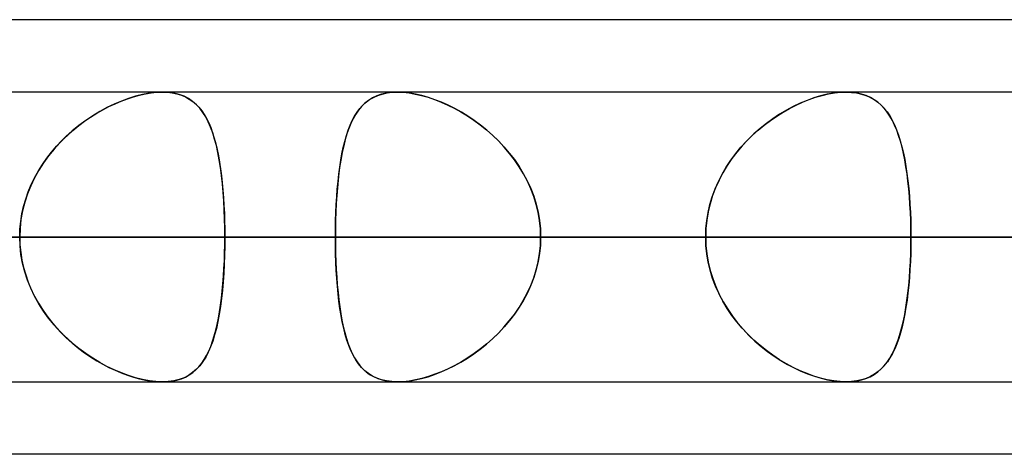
# Model space of a CAD drawing. Header units: millimetres. Extents: x -215 to 215, y -97 to 81.
# Tile 14 of 85: x -89.92 to -84.74, y -44 to -41.71. Entities that reach past the tile are written whole.
import ezdxf

# ---------------------------------------------------------------- set-up
doc = ezdxf.new("R2010")
doc.units = ezdxf.units.MM
doc.layers.add('MAIN-1', color=7, linetype='Continuous')
doc.layers.add('MAIN-2', color=7, linetype='Continuous')

msp = doc.modelspace()

# ---------------------------------------------------------------- linework, layer by layer
at = {"layer": 'MAIN-1'}
for p, q in [((-55.3107, -41.7125), (-104.767, -41.7125)), ((104.6521, -42.0938), (-104.6521, -42.0938)), ((-105.1835, -42.8563), (105.1835, -42.8563)), ((-104.7621, -43.6188), (104.7621, -43.6188)), ((-85.5741, -43.6188), (-85.5742, -43.6188)), ((-85.5739, -43.6188), (-85.5741, -43.6188)), ((-85.5738, -43.6188), (-85.5739, -43.6188)), ((-85.5736, -43.6188), (-85.5738, -43.6188)), ((-85.5735, -43.6188), (-85.5736, -43.6188)), ((-85.5733, -43.6187), (-85.5735, -43.6188)), ((-54.9413, -44), (-105.4075, -44))]:
    msp.add_line(p, q, dxfattribs=at)
at = {"layer": 'MAIN-2'}
for p, q in [((-89.3846, -42.1406), (-89.4226, -42.1568)), ((-89.4176, -42.1546), (-89.3851, -42.1407)), ((-89.3851, -42.1407), (-89.3527, -42.1286)), ((-89.3469, -42.1266), (-89.3846, -42.1406)), ((-89.3527, -42.1286), (-89.3205, -42.1181)), ((-89.3095, -42.1149), (-89.3469, -42.1266)), ((-89.3205, -42.1181), (-89.2887, -42.1094)), ((-89.2728, -42.1057), (-89.3095, -42.1149)), ((-89.2887, -42.1094), (-89.2574, -42.1026)), ((-89.2369, -42.0991), (-89.2728, -42.1057)), ((-89.2574, -42.1026), (-89.2271, -42.0976)), ((-89.2025, -42.095), (-89.2369, -42.0991)), ((-89.2271, -42.0976), (-89.1979, -42.0947)), ((-89.1698, -42.0937), (-89.2025, -42.095)), ((-89.1979, -42.0947), (-89.1698, -42.0937)), ((-89.1698, -42.0937), (-89.1427, -42.0948)), ((-89.1383, -42.0951), (-89.1698, -42.0937)), ((-89.1427, -42.0948), (-89.1168, -42.0978)), ((-89.1085, -42.0993), (-89.1383, -42.0951)), ((-89.1168, -42.0978), (-89.0922, -42.103)), ((-89.0806, -42.1063), (-89.1085, -42.0993)), ((-89.0922, -42.103), (-89.0691, -42.1102)), ((-89.0548, -42.1159), (-89.0806, -42.1063)), ((-89.0691, -42.1102), (-89.0477, -42.1192)), ((-89.0312, -42.1281), (-89.0548, -42.1159)), ((-89.0477, -42.1192), (-89.0278, -42.1302)), ((-89.0096, -42.1428), (-89.0312, -42.1281)), ((-89.0278, -42.1302), (-89.0094, -42.143)), ((-88.99, -42.1598), (-89.0096, -42.1428)), ((-89.0094, -42.143), (-88.9924, -42.1575)), ((-88.0849, -42.1373), (-88.104, -42.1525)), ((-88.0975, -42.147), (-88.0788, -42.1332)), ((-88.064, -42.1242), (-88.0849, -42.1373)), ((-88.0788, -42.1332), (-88.0586, -42.1213)), ((-88.0413, -42.1134), (-88.064, -42.1242)), ((-88.0586, -42.1213), (-88.0366, -42.1115)), ((-88.0167, -42.1048), (-88.0413, -42.1134)), ((-88.0366, -42.1115), (-88.0129, -42.1038)), ((-87.9902, -42.0987), (-88.0167, -42.1048)), ((-88.0129, -42.1038), (-87.9874, -42.0982)), ((-87.9619, -42.095), (-87.9902, -42.0987)), ((-87.9874, -42.0982), (-87.9605, -42.0948)), ((-87.9322, -42.0937), (-87.9619, -42.095)), ((-87.9605, -42.0948), (-87.9323, -42.0938)), ((-87.9323, -42.0938), (-87.9025, -42.0948)), ((-87.9021, -42.0948), (-87.9322, -42.0937)), ((-87.9025, -42.0948), (-87.8715, -42.0981)), ((-87.8707, -42.0982), (-87.9021, -42.0948)), ((-87.8715, -42.0981), (-87.839, -42.1037)), ((-87.838, -42.1039), (-87.8707, -42.0982)), ((-87.839, -42.1037), (-87.8057, -42.1113)), ((-87.8042, -42.1117), (-87.838, -42.1039)), ((-87.8057, -42.1113), (-87.7718, -42.1211)), ((-87.7699, -42.1217), (-87.8042, -42.1117)), ((-87.7718, -42.1211), (-87.7375, -42.1328)), ((-87.7353, -42.1336), (-87.7699, -42.1217)), ((-87.7375, -42.1328), (-87.7029, -42.1464)), ((-87.7004, -42.1474), (-87.7353, -42.1336)), ((-85.7791, -42.1373), (-85.8154, -42.1525)), ((-85.8022, -42.1467), (-85.7679, -42.133)), ((-85.7431, -42.1242), (-85.7791, -42.1373)), ((-85.7679, -42.133), (-85.7338, -42.1212)), ((-85.7075, -42.1134), (-85.7431, -42.1242)), ((-85.7338, -42.1212), (-85.7, -42.1114)), ((-85.6725, -42.1048), (-85.7075, -42.1134)), ((-85.7, -42.1114), (-85.6668, -42.1036)), ((-85.6383, -42.0987), (-85.6725, -42.1048)), ((-85.6668, -42.1036), (-85.6344, -42.0981)), ((-85.6055, -42.095), (-85.6383, -42.0987)), ((-85.6344, -42.0981), (-85.6034, -42.0948)), ((-85.5742, -42.0937), (-85.6055, -42.095)), ((-85.6034, -42.0948), (-85.5737, -42.0938)), ((-85.5455, -42.0948), (-85.5742, -42.0937)), ((-85.5737, -42.0938), (-85.5454, -42.0949)), ((-85.5183, -42.0983), (-85.5455, -42.0948)), ((-85.5454, -42.0949), (-85.5185, -42.0982)), ((-85.5185, -42.0982), (-85.493, -42.1038)), ((-85.4925, -42.1039), (-85.5183, -42.0983)), ((-85.493, -42.1038), (-85.4691, -42.1115)), ((-85.4684, -42.1117), (-85.4925, -42.1039)), ((-85.4691, -42.1115), (-85.4469, -42.1212)), ((-85.446, -42.1217), (-85.4684, -42.1117)), ((-85.4469, -42.1212), (-85.4262, -42.1329)), ((-85.4252, -42.1336), (-85.446, -42.1217)), ((-85.4262, -42.1329), (-85.4072, -42.1466)), ((-85.406, -42.1474), (-85.4252, -42.1336)), ((-89.4981, -42.1958), (-89.5353, -42.2184)), ((-89.5143, -42.2053), (-89.4823, -42.1869)), ((-89.4604, -42.1752), (-89.4981, -42.1958)), ((-89.4823, -42.1869), (-89.4501, -42.17)), ((-89.4226, -42.1568), (-89.4604, -42.1752)), ((-89.4501, -42.17), (-89.4176, -42.1546)), ((-88.9924, -42.1575), (-88.9767, -42.1737)), ((-88.9721, -42.179), (-88.99, -42.1598)), ((-88.9767, -42.1737), (-88.9621, -42.1917)), ((-88.9559, -42.2004), (-88.9721, -42.179)), ((-88.9621, -42.1917), (-88.9486, -42.2114)), ((-88.1376, -42.1892), (-88.1522, -42.2104)), ((-88.1448, -42.1993), (-88.1304, -42.18)), ((-88.1216, -42.1698), (-88.1376, -42.1892)), ((-88.1304, -42.18), (-88.1147, -42.1626)), ((-88.104, -42.1525), (-88.1216, -42.1698)), ((-88.1147, -42.1626), (-88.0975, -42.147)), ((-87.7029, -42.1464), (-87.6684, -42.1618)), ((-87.6655, -42.1631), (-87.7004, -42.1474)), ((-87.6684, -42.1618), (-87.6338, -42.179)), ((-87.6308, -42.1806), (-87.6655, -42.1631)), ((-87.6338, -42.179), (-87.5994, -42.198)), ((-87.5964, -42.1997), (-87.6308, -42.1806)), ((-85.8877, -42.1892), (-85.9233, -42.2105)), ((-85.9046, -42.199), (-85.8707, -42.1798)), ((-85.8516, -42.1698), (-85.8877, -42.1892)), ((-85.8707, -42.1798), (-85.8365, -42.1624)), ((-85.8154, -42.1525), (-85.8516, -42.1698)), ((-85.8365, -42.1624), (-85.8022, -42.1467)), ((-85.4072, -42.1466), (-85.3895, -42.162)), ((-85.3883, -42.1631), (-85.406, -42.1474)), ((-85.3895, -42.162), (-85.3732, -42.1792)), ((-85.372, -42.1806), (-85.3883, -42.1631)), ((-85.3732, -42.1792), (-85.3581, -42.1982)), ((-85.357, -42.1997), (-85.372, -42.1806)), ((-89.6085, -42.2703), (-89.5776, -42.247)), ((-89.5719, -42.243), (-89.6077, -42.2696)), ((-89.5776, -42.247), (-89.5461, -42.2254)), ((-89.5353, -42.2184), (-89.5719, -42.243)), ((-89.5461, -42.2254), (-89.5143, -42.2053)), ((-88.9411, -42.2241), (-88.9559, -42.2004)), ((-88.9486, -42.2114), (-88.9362, -42.2329)), ((-88.9275, -42.25), (-88.9411, -42.2241)), ((-88.9362, -42.2329), (-88.9247, -42.256)), ((-88.1817, -42.268), (-88.1704, -42.2433)), ((-88.1655, -42.2336), (-88.1776, -42.2586)), ((-88.1704, -42.2433), (-88.1582, -42.2204)), ((-88.1522, -42.2104), (-88.1655, -42.2336)), ((-88.1582, -42.2204), (-88.1448, -42.1993)), ((-87.5994, -42.198), (-87.565, -42.2189)), ((-87.5623, -42.2206), (-87.5964, -42.1997)), ((-87.565, -42.2189), (-87.5311, -42.2416)), ((-87.5286, -42.2434), (-87.5623, -42.2206)), ((-87.5311, -42.2416), (-87.4976, -42.2661)), ((-87.4953, -42.2679), (-87.5286, -42.2434)), ((-86.0046, -42.2678), (-85.9718, -42.243)), ((-85.9584, -42.2336), (-85.9928, -42.2586)), ((-85.9718, -42.243), (-85.9384, -42.2201)), ((-85.9233, -42.2105), (-85.9584, -42.2336)), ((-85.9384, -42.2201), (-85.9046, -42.199)), ((-85.3581, -42.1982), (-85.344, -42.2191)), ((-85.3431, -42.2206), (-85.357, -42.1997)), ((-85.344, -42.2191), (-85.331, -42.2418)), ((-85.3302, -42.2434), (-85.3431, -42.2206)), ((-85.331, -42.2418), (-85.319, -42.2663)), ((-85.3183, -42.2679), (-85.3302, -42.2434)), ((-89.6423, -42.298), (-89.6758, -42.3282)), ((-89.6685, -42.3213), (-89.6389, -42.295)), ((-89.6077, -42.2696), (-89.6423, -42.298)), ((-89.6389, -42.295), (-89.6085, -42.2703)), ((-88.9152, -42.2781), (-88.9275, -42.25)), ((-88.9247, -42.256), (-88.9142, -42.2808)), ((-88.9041, -42.3084), (-88.9152, -42.2781)), ((-88.9142, -42.2808), (-88.9045, -42.3073)), ((-88.2013, -42.3228), (-88.1919, -42.2945)), ((-88.1886, -42.2854), (-88.1985, -42.3138)), ((-88.1919, -42.2945), (-88.1817, -42.268)), ((-88.1776, -42.2586), (-88.1886, -42.2854)), ((-87.4976, -42.2661), (-87.4648, -42.2924)), ((-87.4628, -42.2941), (-87.4953, -42.2679)), ((-87.4648, -42.2924), (-87.4329, -42.3204)), ((-87.4311, -42.3221), (-87.4628, -42.2941)), ((-86.0678, -42.3226), (-86.0367, -42.2943)), ((-86.0262, -42.2854), (-86.0586, -42.3139)), ((-86.0367, -42.2943), (-86.0046, -42.2678)), ((-85.9928, -42.2586), (-86.0262, -42.2854)), ((-85.319, -42.2663), (-85.308, -42.2926)), ((-85.3074, -42.2941), (-85.3183, -42.2679)), ((-85.308, -42.2926), (-85.2978, -42.3206)), ((-85.2973, -42.3221), (-85.3074, -42.2941)), ((-89.7247, -42.3783), (-89.6971, -42.3491)), ((-89.6758, -42.3282), (-89.7078, -42.3601)), ((-89.6971, -42.3491), (-89.6685, -42.3213)), ((-88.9045, -42.3073), (-88.8956, -42.3354)), ((-88.894, -42.3409), (-88.9041, -42.3084)), ((-88.8956, -42.3354), (-88.8875, -42.3651)), ((-88.885, -42.3755), (-88.894, -42.3409)), ((-88.2074, -42.3439), (-88.2155, -42.3757)), ((-88.2098, -42.3528), (-88.2013, -42.3228)), ((-88.1985, -42.3138), (-88.2074, -42.3439)), ((-87.4329, -42.3204), (-87.402, -42.3502)), ((-87.4004, -42.3519), (-87.4311, -42.3221)), ((-87.402, -42.3502), (-87.3725, -42.3816)), ((-86.0896, -42.344), (-86.1193, -42.3757)), ((-86.098, -42.3526), (-86.0678, -42.3226)), ((-86.0586, -42.3139), (-86.0896, -42.344)), ((-85.2978, -42.3206), (-85.2884, -42.3504)), ((-85.288, -42.3518), (-85.2973, -42.3221)), ((-85.2884, -42.3504), (-85.2799, -42.3818)), ((-89.7383, -42.3939), (-89.7671, -42.4293)), ((-89.751, -42.409), (-89.7247, -42.3783)), ((-89.7078, -42.3601), (-89.7383, -42.3939)), ((-88.8875, -42.3651), (-88.8802, -42.3962)), ((-88.8769, -42.4121), (-88.885, -42.3755)), ((-88.8802, -42.3962), (-88.8736, -42.4287)), ((-88.2245, -42.4177), (-88.2176, -42.3845)), ((-88.2155, -42.3757), (-88.2228, -42.409)), ((-88.2176, -42.3845), (-88.2098, -42.3528)), ((-87.371, -42.3833), (-87.4004, -42.3519)), ((-87.3725, -42.3816), (-87.3444, -42.4145)), ((-87.343, -42.4163), (-87.371, -42.3833)), ((-86.1541, -42.4175), (-86.1268, -42.3843)), ((-86.1193, -42.3757), (-86.1475, -42.4091)), ((-86.1268, -42.3843), (-86.098, -42.3526)), ((-85.2795, -42.3832), (-85.288, -42.3518)), ((-85.2799, -42.3818), (-85.2721, -42.4147)), ((-85.2718, -42.4162), (-85.2795, -42.3832)), ((-89.7992, -42.4741), (-89.7759, -42.4409)), ((-89.7671, -42.4293), (-89.7939, -42.4663)), ((-89.7759, -42.4409), (-89.751, -42.409)), ((-88.8697, -42.4506), (-88.8769, -42.4121)), ((-88.8736, -42.4287), (-88.8677, -42.4626)), ((-88.8634, -42.4907), (-88.8697, -42.4506)), ((-88.2363, -42.4883), (-88.2307, -42.4523)), ((-88.2293, -42.4438), (-88.2351, -42.4801)), ((-88.2307, -42.4523), (-88.2245, -42.4177)), ((-88.2228, -42.409), (-88.2293, -42.4438)), ((-87.3444, -42.4145), (-87.318, -42.449)), ((-87.3167, -42.4508), (-87.343, -42.4163)), ((-87.318, -42.449), (-87.2934, -42.4848)), ((-87.2922, -42.4867), (-87.3167, -42.4508)), ((-86.2035, -42.4881), (-86.1797, -42.4521)), ((-86.1739, -42.4439), (-86.1985, -42.4802)), ((-86.1797, -42.4521), (-86.1541, -42.4175)), ((-86.1475, -42.4091), (-86.1739, -42.4439)), ((-85.2721, -42.4147), (-85.2652, -42.4491)), ((-85.2649, -42.4507), (-85.2718, -42.4162)), ((-85.2652, -42.4491), (-85.2589, -42.4849)), ((-85.2587, -42.4866), (-85.2649, -42.4507)), ((-89.8186, -42.5049), (-89.8411, -42.5451)), ((-89.8207, -42.5085), (-89.7992, -42.4741)), ((-89.7939, -42.4663), (-89.8186, -42.5049)), ((-88.8677, -42.4626), (-88.8624, -42.4977)), ((-88.8579, -42.5325), (-88.8634, -42.4907)), ((-88.8624, -42.4977), (-88.8577, -42.5341)), ((-88.2411, -42.5255), (-88.2363, -42.4883)), ((-88.2351, -42.4801), (-88.2402, -42.5178)), ((-87.2934, -42.4848), (-87.2708, -42.5221)), ((-87.2698, -42.5239), (-87.2922, -42.4867)), ((-86.2252, -42.5254), (-86.2035, -42.4881)), ((-86.1985, -42.4802), (-86.2211, -42.5179)), ((-85.2589, -42.4849), (-85.2534, -42.5222)), ((-85.2532, -42.5238), (-85.2587, -42.4866)), ((-89.8411, -42.5451), (-89.8611, -42.5866)), ((-89.8583, -42.5805), (-89.8405, -42.544)), ((-89.8405, -42.544), (-89.8207, -42.5085)), ((-88.8532, -42.5757), (-88.8579, -42.5325)), ((-88.8577, -42.5341), (-88.8537, -42.5717)), ((-88.2446, -42.5569), (-88.2484, -42.5972)), ((-88.2453, -42.564), (-88.2411, -42.5255)), ((-88.2402, -42.5178), (-88.2446, -42.5569)), ((-87.2708, -42.5221), (-87.2503, -42.5607)), ((-87.2495, -42.5624), (-87.2698, -42.5239)), ((-86.2415, -42.557), (-86.2596, -42.5973)), ((-86.2449, -42.5639), (-86.2252, -42.5254)), ((-86.2211, -42.5179), (-86.2415, -42.557)), ((-85.2534, -42.5222), (-85.2485, -42.5608)), ((-85.2483, -42.5623), (-85.2532, -42.5238)), ((-89.8611, -42.5866), (-89.8783, -42.6294)), ((-89.8741, -42.6182), (-89.8583, -42.5805)), ((-88.8537, -42.5717), (-88.8501, -42.6103)), ((-88.8493, -42.6204), (-88.8532, -42.5757)), ((-88.8501, -42.6103), (-88.8472, -42.6498)), ((-88.2519, -42.6443), (-88.2489, -42.6037)), ((-88.2484, -42.5972), (-88.2515, -42.6385)), ((-88.2489, -42.6037), (-88.2453, -42.564)), ((-87.2503, -42.5607), (-87.2321, -42.6006)), ((-87.2315, -42.6021), (-87.2495, -42.5624)), ((-87.2321, -42.6006), (-87.2164, -42.6415)), ((-87.2159, -42.6429), (-87.2315, -42.6021)), ((-86.2772, -42.6443), (-86.2622, -42.6036)), ((-86.2596, -42.5973), (-86.2752, -42.6386)), ((-86.2622, -42.6036), (-86.2449, -42.5639)), ((-85.2485, -42.5608), (-85.2443, -42.6006)), ((-85.2442, -42.602), (-85.2483, -42.5623)), ((-85.2443, -42.6006), (-85.2408, -42.6415)), ((-85.2407, -42.6429), (-85.2442, -42.602)), ((-89.8988, -42.6956), (-89.8876, -42.6566)), ((-89.8783, -42.6294), (-89.8927, -42.6733)), ((-89.8876, -42.6566), (-89.8741, -42.6182)), ((-88.8461, -42.6663), (-88.8493, -42.6204)), ((-88.8472, -42.6498), (-88.8448, -42.69)), ((-88.2544, -42.6857), (-88.2519, -42.6443)), ((-88.2515, -42.6385), (-88.2541, -42.6808)), ((-87.2164, -42.6415), (-87.2034, -42.6832)), ((-87.203, -42.6845), (-87.2159, -42.6429)), ((-86.2895, -42.6856), (-86.2772, -42.6443)), ((-86.2752, -42.6386), (-86.2883, -42.6809)), ((-85.2408, -42.6415), (-85.2379, -42.6832)), ((-85.2378, -42.6845), (-85.2407, -42.6429)), ((-89.9076, -42.7351), (-89.8988, -42.6956)), ((-89.8927, -42.6733), (-89.9042, -42.7183)), ((-88.8437, -42.7129), (-88.8461, -42.6663)), ((-88.8448, -42.69), (-88.8429, -42.7308)), ((-88.8419, -42.7602), (-88.8437, -42.7129)), ((-88.2563, -42.7276), (-88.2544, -42.6857)), ((-88.2541, -42.6808), (-88.2561, -42.724)), ((-87.2034, -42.6832), (-87.1931, -42.7256)), ((-87.1929, -42.7268), (-87.203, -42.6845)), ((-86.2992, -42.7276), (-86.2895, -42.6856)), ((-86.2883, -42.6809), (-86.2985, -42.7241)), ((-85.2379, -42.6832), (-85.2356, -42.7256)), ((-85.2356, -42.7267), (-85.2378, -42.6845)), ((-89.9124, -42.7639), (-89.9174, -42.8099)), ((-89.9139, -42.7751), (-89.9076, -42.7351)), ((-89.9042, -42.7183), (-89.9124, -42.7639)), ((-88.8429, -42.7308), (-88.8416, -42.7721)), ((-88.8409, -42.808), (-88.8419, -42.7602)), ((-88.2561, -42.724), (-88.2576, -42.7678)), ((-88.2576, -42.7701), (-88.2563, -42.7276)), ((-87.1931, -42.7256), (-87.1857, -42.7686)), ((-87.1856, -42.7695), (-87.1929, -42.7268)), ((-86.3062, -42.7701), (-86.2992, -42.7276)), ((-86.2985, -42.7241), (-86.3059, -42.7678)), ((-85.2356, -42.7256), (-85.234, -42.7686)), ((-85.234, -42.7695), (-85.2356, -42.7267)), ((-89.9174, -42.8099), (-89.9191, -42.8563)), ((-89.9191, -42.8563), (-89.9178, -42.8155)), ((-89.9178, -42.8155), (-89.9139, -42.7751)), ((-88.8416, -42.7721), (-88.8408, -42.814)), ((-88.8406, -42.8563), (-88.8409, -42.808)), ((-88.8408, -42.814), (-88.8406, -42.8563)), ((-88.2584, -42.8119), (-88.2587, -42.8563)), ((-88.2587, -42.8563), (-88.2584, -42.813)), ((-88.2576, -42.7678), (-88.2584, -42.8119)), ((-88.2584, -42.813), (-88.2576, -42.7701)), ((-87.1857, -42.7686), (-87.1812, -42.8122)), ((-87.1812, -42.8127), (-87.1856, -42.7695)), ((-87.1812, -42.8122), (-87.1797, -42.8563)), ((-87.1797, -42.8563), (-87.1812, -42.8127)), ((-86.3104, -42.8119), (-86.3119, -42.8563)), ((-86.3119, -42.8563), (-86.3105, -42.813)), ((-86.3105, -42.813), (-86.3062, -42.7701)), ((-86.3059, -42.7678), (-86.3104, -42.8119)), ((-85.234, -42.7686), (-85.2331, -42.8122)), ((-85.233, -42.8127), (-85.234, -42.7695)), ((-85.2331, -42.8122), (-85.2327, -42.8563)), ((-85.2327, -42.8563), (-85.233, -42.8127)), ((-117.5775, -42.8563), (-86.3119, -42.8563)), ((-86.3119, -42.8563), (-117.5775, -42.8563)), ((-85.2327, -42.8563), (-116.0525, -42.8563)), ((-116.0525, -42.8563), (-85.2327, -42.8563)), ((-105.6825, -42.8563), (-77.8938, -42.8563)), ((-77.8938, -42.8563), (-105.6825, -42.8563)), ((105.1835, -42.8563), (-105.1835, -42.8563)), ((-76.8144, -42.8563), (-104.1575, -42.8563)), ((-104.1575, -42.8563), (-76.8144, -42.8563)), ((104.0108, -42.8563), (-104.0108, -42.8563)), ((-104.0108, -42.8563), (104.0108, -42.8563)), ((-96.6745, -42.8563), (96.6745, -42.8563)), ((96.6745, -42.8563), (-96.6745, -42.8563)), ((95.5956, -42.8563), (-95.5956, -42.8563)), ((-95.5956, -42.8563), (95.5956, -42.8563)), ((-95.5956, -42.8563), (-88.2587, -42.8563)), ((-88.2587, -42.8563), (-95.5956, -42.8563)), ((-93.7875, -42.8563), (-69.4738, -42.8563)), ((-69.4738, -42.8563), (-93.7875, -42.8563)), ((-86.3119, -42.8563), (-93.6497, -42.8563)), ((-93.6497, -42.8563), (-86.3119, -42.8563)), ((-68.3942, -42.8563), (-92.2625, -42.8563)), ((-92.2625, -42.8563), (-68.3942, -42.8563)), ((-88.8406, -42.8563), (-92.0756, -42.8563)), ((-92.0756, -42.8563), (-88.8406, -42.8563)), ((-92.0756, -42.8563), (-84.7416, -42.8563)), ((-84.7416, -42.8563), (-92.0756, -42.8563)), ((-89.9191, -42.8563), (-89.9178, -42.897)), ((-89.9174, -42.9026), (-89.9191, -42.8563)), ((-88.8406, -42.8563), (-88.8409, -42.9045)), ((-88.8408, -42.8985), (-88.8406, -42.8563)), ((-81.5066, -42.8563), (-88.8406, -42.8563)), ((-88.8406, -42.8563), (-81.5066, -42.8563)), ((-88.2587, -42.8563), (88.2587, -42.8563)), ((-88.2584, -42.9006), (-88.2587, -42.8563)), ((-88.2587, -42.8563), (-88.2584, -42.8995)), ((88.2587, -42.8563), (-88.2587, -42.8563)), ((-87.1797, -42.8563), (-87.1812, -42.8998)), ((-87.1812, -42.9003), (-87.1797, -42.8563)), ((87.1797, -42.8563), (-87.1797, -42.8563)), ((-87.1797, -42.8563), (87.1797, -42.8563)), ((-87.1797, -42.8563), (-79.8419, -42.8563)), ((-79.8419, -42.8563), (-87.1797, -42.8563)), ((-86.3119, -42.8563), (-86.3104, -42.901)), ((-86.3104, -42.9006), (-86.3119, -42.8563)), ((-85.2331, -42.9003), (-85.2327, -42.8563)), ((-85.2327, -42.8563), (-85.233, -42.8998)), ((-77.8938, -42.8563), (-85.2327, -42.8563)), ((-85.2327, -42.8563), (-77.8938, -42.8563)), ((-89.9178, -42.897), (-89.9139, -42.9374)), ((-89.9124, -42.9486), (-89.9174, -42.9026)), ((-88.8409, -42.9045), (-88.8419, -42.9523)), ((-88.8416, -42.9404), (-88.8408, -42.8985)), ((-88.2584, -42.8995), (-88.2576, -42.9424)), ((-88.2576, -42.9447), (-88.2584, -42.9006)), ((-87.1857, -42.9439), (-87.1812, -42.9003)), ((-87.1812, -42.8998), (-87.1856, -42.943)), ((-86.3059, -42.9447), (-86.3104, -42.9006)), ((-86.3104, -42.901), (-86.3058, -42.9454)), ((-85.233, -42.8998), (-85.234, -42.9429)), ((-85.234, -42.9439), (-85.2331, -42.9003)), ((-89.9139, -42.9374), (-89.9076, -42.9774)), ((-89.9042, -42.9942), (-89.9124, -42.9486)), ((-88.8419, -42.9523), (-88.8437, -42.9996)), ((-88.8429, -42.9817), (-88.8416, -42.9404)), ((-88.2576, -42.9424), (-88.2563, -42.9849)), ((-88.2561, -42.9885), (-88.2576, -42.9447)), ((-87.1931, -42.9869), (-87.1857, -42.9439)), ((-87.1856, -42.943), (-87.1929, -42.9857)), ((-86.2985, -42.9884), (-86.3059, -42.9447)), ((-86.3058, -42.9454), (-86.2983, -42.9893)), ((-85.234, -42.9429), (-85.2356, -42.9857)), ((-85.2356, -42.987), (-85.234, -42.9439)), ((-89.9076, -42.9774), (-89.8988, -43.0169)), ((-89.8927, -43.0392), (-89.9042, -42.9942)), ((-89.8988, -43.0169), (-89.8876, -43.0559)), ((-88.8472, -43.0627), (-88.8448, -43.0225)), ((-88.8437, -42.9996), (-88.8461, -43.0462)), ((-88.8448, -43.0225), (-88.8429, -42.9817)), ((-88.2563, -42.9849), (-88.2544, -43.0268)), ((-88.2541, -43.0317), (-88.2561, -42.9885)), ((-87.2034, -43.0293), (-87.1931, -42.9869)), ((-87.1929, -42.9857), (-87.203, -43.028)), ((-86.2883, -43.0316), (-86.2985, -42.9884)), ((-86.2983, -42.9893), (-86.2879, -43.0327)), ((-85.2379, -43.0294), (-85.2356, -42.987)), ((-85.2356, -42.9857), (-85.2378, -43.0279)), ((-89.8783, -43.0831), (-89.8927, -43.0392)), ((-89.8876, -43.0559), (-89.8741, -43.0943)), ((-88.8501, -43.1022), (-88.8472, -43.0627)), ((-88.8461, -43.0462), (-88.8493, -43.0921)), ((-88.2544, -43.0268), (-88.2519, -43.0681)), ((-88.2515, -43.074), (-88.2541, -43.0317)), ((-88.2519, -43.0681), (-88.2489, -43.1088)), ((-88.2484, -43.1153), (-88.2515, -43.074)), ((-87.2321, -43.1119), (-87.2164, -43.071)), ((-87.2159, -43.0696), (-87.2315, -43.1104)), ((-87.2164, -43.071), (-87.2034, -43.0293)), ((-87.203, -43.028), (-87.2159, -43.0696)), ((-86.2752, -43.0739), (-86.2883, -43.0316)), ((-86.2879, -43.0327), (-86.2747, -43.0754)), ((-86.2596, -43.1152), (-86.2752, -43.0739)), ((-86.2747, -43.0754), (-86.2588, -43.1173)), ((-85.2443, -43.112), (-85.2408, -43.0711)), ((-85.2406, -43.0694), (-85.2441, -43.1102)), ((-85.2408, -43.0711), (-85.2379, -43.0294)), ((-85.2378, -43.0279), (-85.2406, -43.0694)), ((-89.8611, -43.1259), (-89.8783, -43.0831)), ((-89.8741, -43.0943), (-89.8583, -43.132)), ((-89.8411, -43.1674), (-89.8611, -43.1259)), ((-88.8537, -43.1408), (-88.8501, -43.1022)), ((-88.8493, -43.0921), (-88.8532, -43.1368)), ((-88.2489, -43.1088), (-88.2453, -43.1485)), ((-88.2446, -43.1556), (-88.2484, -43.1153)), ((-87.2503, -43.1518), (-87.2321, -43.1119)), ((-87.2315, -43.1104), (-87.2495, -43.1501)), ((-86.2415, -43.1555), (-86.2596, -43.1152)), ((-86.2588, -43.1173), (-86.2402, -43.1582)), ((-85.2485, -43.1519), (-85.2443, -43.112)), ((-85.2441, -43.1102), (-85.2483, -43.1499)), ((-89.8583, -43.132), (-89.8405, -43.1685)), ((-89.8186, -43.2076), (-89.8411, -43.1674)), ((-89.8405, -43.1685), (-89.8207, -43.204)), ((-88.8579, -43.18), (-88.8634, -43.2218)), ((-88.8624, -43.2148), (-88.8577, -43.1784)), ((-88.8532, -43.1368), (-88.8579, -43.18)), ((-88.8577, -43.1784), (-88.8537, -43.1408)), ((-88.2453, -43.1485), (-88.2411, -43.187)), ((-88.2402, -43.1947), (-88.2446, -43.1556)), ((-87.2708, -43.1904), (-87.2503, -43.1518)), ((-87.2495, -43.1501), (-87.2698, -43.1886)), ((-86.2211, -43.1946), (-86.2415, -43.1555)), ((-86.2402, -43.1582), (-86.2193, -43.1977)), ((-85.2534, -43.1905), (-85.2485, -43.1519)), ((-85.2483, -43.1499), (-85.2531, -43.1884)), ((-89.8207, -43.204), (-89.7992, -43.2384)), ((-89.7939, -43.2462), (-89.8186, -43.2076)), ((-88.8634, -43.2218), (-88.8697, -43.2619)), ((-88.8677, -43.2499), (-88.8624, -43.2148)), ((-88.2411, -43.187), (-88.2363, -43.2242)), ((-88.2351, -43.2324), (-88.2402, -43.1947)), ((-88.2363, -43.2242), (-88.2307, -43.2602)), ((-87.318, -43.2635), (-87.2934, -43.2277)), ((-87.2922, -43.2258), (-87.3167, -43.2617)), ((-87.2934, -43.2277), (-87.2708, -43.1904)), ((-87.2698, -43.1886), (-87.2922, -43.2258)), ((-86.1985, -43.2323), (-86.2211, -43.1946)), ((-86.2193, -43.1977), (-86.1962, -43.2359)), ((-85.2652, -43.2636), (-85.2589, -43.2278)), ((-85.2586, -43.2256), (-85.2648, -43.2614)), ((-85.2589, -43.2278), (-85.2534, -43.1905)), ((-85.2531, -43.1884), (-85.2586, -43.2256)), ((-89.7992, -43.2384), (-89.7759, -43.2716)), ((-89.7671, -43.2832), (-89.7939, -43.2462)), ((-89.7759, -43.2716), (-89.751, -43.3035)), ((-89.7383, -43.3186), (-89.7671, -43.2832)), ((-88.8697, -43.2619), (-88.8769, -43.3004)), ((-88.8736, -43.2838), (-88.8677, -43.2499)), ((-88.2293, -43.2687), (-88.2351, -43.2324)), ((-88.2307, -43.2602), (-88.2245, -43.2948)), ((-88.2228, -43.3035), (-88.2293, -43.2687)), ((-87.3444, -43.298), (-87.318, -43.2635)), ((-87.3167, -43.2617), (-87.343, -43.2962)), ((-86.1739, -43.2686), (-86.1985, -43.2323)), ((-86.1962, -43.2359), (-86.1709, -43.2727)), ((-86.1475, -43.3034), (-86.1739, -43.2686)), ((-86.1709, -43.2727), (-86.1438, -43.308)), ((-85.2722, -43.298), (-85.2652, -43.2636)), ((-85.2648, -43.2614), (-85.2717, -43.2959)), ((-89.751, -43.3035), (-89.7247, -43.3342)), ((-89.7078, -43.3524), (-89.7383, -43.3186)), ((-89.7247, -43.3342), (-89.6971, -43.3634)), ((-88.8875, -43.3474), (-88.8802, -43.3163)), ((-88.8769, -43.3004), (-88.885, -43.337)), ((-88.8802, -43.3163), (-88.8736, -43.2838)), ((-88.2245, -43.2948), (-88.2176, -43.328)), ((-88.2155, -43.3368), (-88.2228, -43.3035)), ((-88.2176, -43.328), (-88.2098, -43.3597)), ((-87.402, -43.3623), (-87.3725, -43.3309)), ((-87.371, -43.3292), (-87.4004, -43.3606)), ((-87.3725, -43.3309), (-87.3444, -43.298)), ((-87.343, -43.2962), (-87.371, -43.3292)), ((-86.1193, -43.3368), (-86.1475, -43.3034)), ((-86.1438, -43.308), (-86.1148, -43.3418)), ((-85.2885, -43.3624), (-85.2799, -43.331)), ((-85.2794, -43.3289), (-85.2879, -43.3603)), ((-85.2799, -43.331), (-85.2722, -43.298)), ((-85.2717, -43.2959), (-85.2794, -43.3289)), ((-89.6758, -43.3843), (-89.7078, -43.3524)), ((-89.6971, -43.3634), (-89.6685, -43.3912)), ((-89.6423, -43.4145), (-89.6758, -43.3843)), ((-88.9045, -43.4052), (-88.8956, -43.377)), ((-88.894, -43.3716), (-88.9041, -43.4041)), ((-88.8956, -43.377), (-88.8875, -43.3474)), ((-88.885, -43.337), (-88.894, -43.3716)), ((-88.2074, -43.3686), (-88.2155, -43.3368)), ((-88.2098, -43.3597), (-88.2013, -43.3897)), ((-88.1985, -43.3987), (-88.2074, -43.3686)), ((-87.4329, -43.3921), (-87.402, -43.3623)), ((-87.4004, -43.3606), (-87.4311, -43.3904)), ((-86.0896, -43.3685), (-86.1193, -43.3368)), ((-86.1148, -43.3418), (-86.0844, -43.3738)), ((-86.0586, -43.3986), (-86.0896, -43.3685)), ((-86.0844, -43.3738), (-86.0526, -43.4041)), ((-85.2978, -43.3921), (-85.2885, -43.3624)), ((-85.2879, -43.3603), (-85.2971, -43.39)), ((-89.6685, -43.3912), (-89.6389, -43.4175)), ((-89.6077, -43.4429), (-89.6423, -43.4145)), ((-89.6389, -43.4175), (-89.6085, -43.4422)), ((-88.9152, -43.4344), (-88.9275, -43.4625)), ((-88.9247, -43.4565), (-88.9142, -43.4317)), ((-88.9041, -43.4041), (-88.9152, -43.4344)), ((-88.9142, -43.4317), (-88.9045, -43.4052)), ((-88.2013, -43.3897), (-88.1919, -43.418)), ((-88.1886, -43.4271), (-88.1985, -43.3987)), ((-88.1919, -43.418), (-88.1817, -43.4445)), ((-88.1776, -43.4539), (-88.1886, -43.4271)), ((-87.4976, -43.4464), (-87.4648, -43.4201)), ((-87.4628, -43.4184), (-87.4953, -43.4446)), ((-87.4648, -43.4201), (-87.4329, -43.3921)), ((-87.4311, -43.3904), (-87.4628, -43.4184)), ((-86.0262, -43.4271), (-86.0586, -43.3986)), ((-86.0526, -43.4041), (-86.0199, -43.4324)), ((-85.9928, -43.4539), (-86.0262, -43.4271)), ((-86.0199, -43.4324), (-85.9862, -43.4588)), ((-85.3191, -43.4464), (-85.308, -43.4201)), ((-85.3072, -43.418), (-85.3181, -43.4442)), ((-85.308, -43.4201), (-85.2978, -43.3921)), ((-85.2971, -43.39), (-85.3072, -43.418)), ((-89.6085, -43.4422), (-89.5776, -43.4655)), ((-89.5719, -43.4695), (-89.6077, -43.4429)), ((-89.5776, -43.4655), (-89.5461, -43.4871)), ((-89.5353, -43.4941), (-89.5719, -43.4695)), ((-89.5461, -43.4871), (-89.5143, -43.5072)), ((-88.9411, -43.4884), (-88.9559, -43.5121)), ((-88.9486, -43.5011), (-88.9362, -43.4796)), ((-88.9275, -43.4625), (-88.9411, -43.4884)), ((-88.9362, -43.4796), (-88.9247, -43.4565)), ((-88.1817, -43.4445), (-88.1704, -43.4692)), ((-88.1655, -43.4789), (-88.1776, -43.4539)), ((-88.1704, -43.4692), (-88.1582, -43.4921)), ((-88.1522, -43.5021), (-88.1655, -43.4789)), ((-87.565, -43.4936), (-87.5311, -43.4709)), ((-87.5286, -43.4692), (-87.5623, -43.4919)), ((-87.5311, -43.4709), (-87.4976, -43.4464)), ((-87.4953, -43.4446), (-87.5286, -43.4692)), ((-85.9584, -43.4789), (-85.9928, -43.4539)), ((-85.9862, -43.4588), (-85.9519, -43.4834)), ((-85.9233, -43.502), (-85.9584, -43.4789)), ((-85.9519, -43.4834), (-85.9171, -43.5059)), ((-85.3442, -43.4936), (-85.3312, -43.4709)), ((-85.33, -43.4687), (-85.3429, -43.4915)), ((-85.3312, -43.4709), (-85.3191, -43.4464)), ((-85.3181, -43.4442), (-85.33, -43.4687)), ((-89.4981, -43.5167), (-89.5353, -43.4941)), ((-89.5143, -43.5072), (-89.4823, -43.5256)), ((-89.4604, -43.5373), (-89.4981, -43.5167)), ((-89.4823, -43.5256), (-89.4501, -43.5425)), ((-89.4226, -43.5557), (-89.4604, -43.5373)), ((-88.9924, -43.555), (-88.9767, -43.5388)), ((-88.9721, -43.5335), (-88.99, -43.5527)), ((-88.9767, -43.5388), (-88.9621, -43.5208)), ((-88.9559, -43.5121), (-88.9721, -43.5335)), ((-88.9621, -43.5208), (-88.9486, -43.5011)), ((-88.1582, -43.4921), (-88.1448, -43.5132)), ((-88.1376, -43.5233), (-88.1522, -43.5021)), ((-88.1448, -43.5132), (-88.1304, -43.5325)), ((-88.1216, -43.5427), (-88.1376, -43.5233)), ((-88.1304, -43.5325), (-88.1147, -43.5499)), ((-87.6684, -43.5507), (-87.6338, -43.5335)), ((-87.6308, -43.5319), (-87.6655, -43.5494)), ((-87.6338, -43.5335), (-87.5994, -43.5145)), ((-87.5964, -43.5128), (-87.6308, -43.5319)), ((-87.5994, -43.5145), (-87.565, -43.4936)), ((-87.5623, -43.4919), (-87.5964, -43.5128)), ((-85.8877, -43.5233), (-85.9233, -43.502)), ((-85.9171, -43.5059), (-85.882, -43.5265)), ((-85.8516, -43.5427), (-85.8877, -43.5233)), ((-85.882, -43.5265), (-85.8467, -43.5451)), ((-85.3897, -43.5507), (-85.3734, -43.5335)), ((-85.3717, -43.5315), (-85.388, -43.549)), ((-85.3734, -43.5335), (-85.3583, -43.5145)), ((-85.3567, -43.5124), (-85.3717, -43.5315)), ((-85.3583, -43.5145), (-85.3442, -43.4936)), ((-85.3429, -43.4915), (-85.3567, -43.5124)), ((-89.4501, -43.5425), (-89.4176, -43.5579)), ((-89.3846, -43.5719), (-89.4226, -43.5557)), ((-89.4176, -43.5579), (-89.3851, -43.5718)), ((-89.3851, -43.5718), (-89.3527, -43.5839)), ((-89.3469, -43.5859), (-89.3846, -43.5719)), ((-89.3527, -43.5839), (-89.3205, -43.5944)), ((-89.3095, -43.5976), (-89.3469, -43.5859)), ((-89.0691, -43.6023), (-89.0477, -43.5933)), ((-89.0312, -43.5844), (-89.0548, -43.5966)), ((-89.0477, -43.5933), (-89.0278, -43.5823)), ((-89.0096, -43.5697), (-89.0312, -43.5844)), ((-89.0278, -43.5823), (-89.0094, -43.5695)), ((-88.99, -43.5527), (-89.0096, -43.5697)), ((-89.0094, -43.5695), (-88.9924, -43.555)), ((-88.104, -43.56), (-88.1216, -43.5427)), ((-88.1147, -43.5499), (-88.0975, -43.5655)), ((-88.0849, -43.5752), (-88.104, -43.56)), ((-88.0975, -43.5655), (-88.0788, -43.5793)), ((-88.064, -43.5883), (-88.0849, -43.5752)), ((-88.0788, -43.5793), (-88.0586, -43.5912)), ((-88.0413, -43.5991), (-88.064, -43.5883)), ((-88.0586, -43.5912), (-88.0366, -43.601)), ((-87.8057, -43.6012), (-87.7718, -43.5914)), ((-87.7699, -43.5908), (-87.8042, -43.6008)), ((-87.7718, -43.5914), (-87.7375, -43.5797)), ((-87.7353, -43.5789), (-87.7699, -43.5908)), ((-87.7375, -43.5797), (-87.7029, -43.5661)), ((-87.7004, -43.5651), (-87.7353, -43.5789)), ((-87.7029, -43.5661), (-87.6684, -43.5507)), ((-87.6655, -43.5494), (-87.7004, -43.5651)), ((-85.8154, -43.56), (-85.8516, -43.5427)), ((-85.8467, -43.5451), (-85.8112, -43.5618)), ((-85.7791, -43.5752), (-85.8154, -43.56)), ((-85.8112, -43.5618), (-85.7757, -43.5766)), ((-85.7431, -43.5883), (-85.7791, -43.5752)), ((-85.7757, -43.5766), (-85.7403, -43.5892)), ((-85.7075, -43.5991), (-85.7431, -43.5883)), ((-85.7403, -43.5892), (-85.7053, -43.5997)), ((-85.4694, -43.6011), (-85.4472, -43.5914)), ((-85.4455, -43.5906), (-85.4678, -43.6005)), ((-85.4472, -43.5914), (-85.4265, -43.5797)), ((-85.4248, -43.5786), (-85.4455, -43.5906)), ((-85.4265, -43.5797), (-85.4074, -43.5661)), ((-85.4056, -43.5647), (-85.4248, -43.5786)), ((-85.4074, -43.5661), (-85.3897, -43.5507)), ((-85.388, -43.549), (-85.4056, -43.5647)), ((-89.3205, -43.5944), (-89.2887, -43.6031)), ((-89.2728, -43.6068), (-89.3095, -43.5976)), ((-89.2887, -43.6031), (-89.2574, -43.6099)), ((-89.2369, -43.6134), (-89.2728, -43.6068)), ((-89.2574, -43.6099), (-89.2271, -43.6149)), ((-89.2025, -43.6175), (-89.2369, -43.6134)), ((-89.2271, -43.6149), (-89.1979, -43.6178)), ((-89.1698, -43.6188), (-89.2025, -43.6175)), ((-89.1979, -43.6178), (-89.1698, -43.6188)), ((-89.1383, -43.6174), (-89.1698, -43.6188)), ((-89.1698, -43.6188), (-89.1427, -43.6177)), ((-89.1427, -43.6177), (-89.1168, -43.6147)), ((-89.1085, -43.6132), (-89.1383, -43.6174)), ((-89.1168, -43.6147), (-89.0922, -43.6095)), ((-89.0806, -43.6062), (-89.1085, -43.6132)), ((-89.0922, -43.6095), (-89.0691, -43.6023)), ((-89.0548, -43.5966), (-89.0806, -43.6062)), ((-88.0167, -43.6077), (-88.0413, -43.5991)), ((-88.0366, -43.601), (-88.0129, -43.6087)), ((-87.9902, -43.6138), (-88.0167, -43.6077)), ((-88.0129, -43.6087), (-87.9874, -43.6143)), ((-87.9619, -43.6175), (-87.9902, -43.6138)), ((-87.9874, -43.6143), (-87.9605, -43.6177)), ((-87.9322, -43.6188), (-87.9619, -43.6175)), ((-87.9605, -43.6177), (-87.9323, -43.6188)), ((-87.9323, -43.6188), (-87.9025, -43.6177)), ((-87.9021, -43.6177), (-87.9322, -43.6188)), ((-87.9025, -43.6177), (-87.8715, -43.6144)), ((-87.8707, -43.6143), (-87.9021, -43.6177)), ((-87.8715, -43.6144), (-87.839, -43.6088)), ((-87.838, -43.6086), (-87.8707, -43.6143)), ((-87.839, -43.6088), (-87.8057, -43.6012)), ((-87.8042, -43.6008), (-87.838, -43.6086)), ((-85.6725, -43.6077), (-85.7075, -43.5991)), ((-85.7053, -43.5997), (-85.6708, -43.608)), ((-85.6383, -43.6138), (-85.6725, -43.6077)), ((-85.6708, -43.608), (-85.6372, -43.614)), ((-85.6055, -43.6175), (-85.6383, -43.6138)), ((-85.6372, -43.614), (-85.605, -43.6176)), ((-85.5742, -43.6188), (-85.6055, -43.6175)), ((-85.605, -43.6176), (-85.5742, -43.6188)), ((-85.5742, -43.6188), (-85.5459, -43.6177)), ((-85.5447, -43.6176), (-85.5733, -43.6187)), ((-85.5459, -43.6177), (-85.5189, -43.6143)), ((-85.5176, -43.6141), (-85.5447, -43.6176)), ((-85.5189, -43.6143), (-85.4933, -43.6088)), ((-85.4919, -43.6084), (-85.5176, -43.6141)), ((-85.4933, -43.6088), (-85.4694, -43.6011)), ((-85.4678, -43.6005), (-85.4919, -43.6084))]:
    msp.add_line(p, q, dxfattribs=at)

doc.saveas('drawing.dxf')
